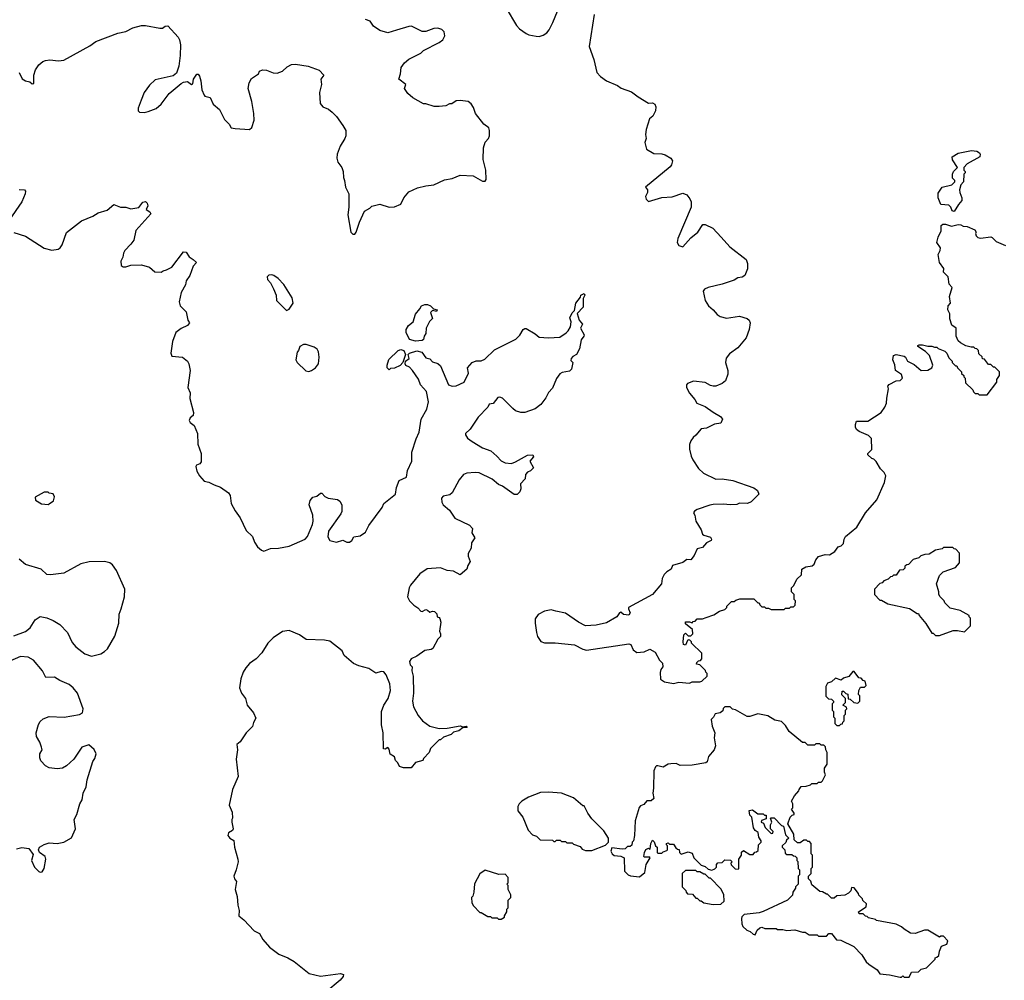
# Model space of a CAD drawing. Extents: x 2239781 to 2394849, y 665654 to 770575.
# Tile 139 of 147: x 2347400 to 2354876, y 755186 to 762477. Entities that reach past the tile are written whole.
import ezdxf

# ---------------------------------------------------------------- set-up
doc = ezdxf.new("R2010")
doc.units = 0

msp = doc.modelspace()

# ---------------------------------------------------------------- linework, layer by layer
at = {"layer": '0CON10XD'}
for points in [[(2351094, 762565), (2351173.4, 762433.4), (2351195, 762406.2), (2351245, 762371.2), (2351265, 762361.2), (2351320.5, 762350.5), (2351345, 762350), (2351375, 762360), (2351402.1, 762377.9), (2351419.2, 762400.8), (2351448.9, 762455), (2351500.6, 762585)], [(2351762.5, 762515), (2351724.4, 762274.4), (2351759.2, 762175), (2351783.3, 762075), (2351810, 762045), (2351855, 762012.5), (2351938.3, 761978.3), (2351966.4, 761956.4), (2352045, 761930), (2352095, 761890), (2352175, 761842.5), (2352205, 761845.8), (2352222, 761835), (2352230, 761815), (2352228, 761785), (2352206.7, 761745), (2352183.3, 761725), (2352155.8, 761644.2), (2352151.2, 761605), (2352156, 761575), (2352146.2, 761545), (2352160, 761495), (2352215, 761460.8), (2352275, 761459.4), (2352301.7, 761451.7), (2352343.8, 761425), (2352356.2, 761405), (2352350, 761375), (2352339.5, 761360.5), (2352152.5, 761205), (2352166.7, 761185), (2352166.2, 761165), (2352152.5, 761135), (2352155.8, 761115), (2352175, 761096), (2352275, 761126.2), (2352355, 761133.3), (2352435, 761160), (2352465, 761147.5), (2352487.3, 761117.3), (2352498, 761095), (2352498.8, 761055), (2352398, 760815), (2352393.3, 760785), (2352405, 760762.5), (2352435, 760752.5), (2352495, 760820), (2352550, 760865), (2352588.3, 760921.7), (2352605, 760922.5), (2352663.6, 760893.6), (2352726.7, 760825), (2352793, 760753), (2352916.8, 760656.8), (2352927.3, 760627.3), (2352927.5, 760585), (2352905, 760536.2), (2352886.3, 760523.7), (2352853.6, 760516.4), (2352825, 760500), (2352735, 760470), (2352627.5, 760445), (2352599.5, 760430.5), (2352590, 760415), (2352604, 760345), (2352630, 760305), (2352666.2, 760275), (2352695, 760240), (2352717.5, 760225), (2352768.1, 760211.9), (2352865, 760227.5), (2352925, 760208.8), (2352940, 760195), (2352946, 760175), (2352940, 760125), (2352917.2, 760062.8), (2352853.8, 759985), (2352790.7, 759939.3), (2352763.2, 759906.8), (2352760, 759875), (2352777.5, 759815), (2352777.5, 759785), (2352758, 759735), (2352735, 759716), (2352685, 759695.8), (2352665, 759694.3), (2352645, 759699.2), (2352605, 759722.9), (2352516.4, 759733.6), (2352470, 759715), (2352462.5, 759705), (2352462.5, 759685), (2352485, 759642.5), (2352526.2, 759595), (2352542.5, 759565), (2352605, 759540), (2352665, 759496.7), (2352722.5, 759465), (2352736.7, 759445), (2352725, 759413.3), (2352675, 759406.2), (2352615, 759377.5), (2352575, 759372.5), (2352535, 759322.5), (2352512.5, 759305), (2352495, 759280), (2352487, 759253), (2352487, 759217), (2352498.8, 759165), (2352511.2, 759135), (2352555, 759070), (2352592.5, 759035), (2352685, 758990), (2352735, 758991.2), (2352815, 758980), (2352975, 758922.5), (2353003, 758903), (2353012.5, 758875), (2352953, 758817), (2352926.4, 758803.6), (2352865, 758807.5), (2352845, 758797.5), (2352795, 758793.3), (2352745, 758800), (2352665, 758798.1), (2352640.7, 758790.7), (2352545, 758760), (2352525, 758747.5), (2352517.5, 758735), (2352527, 758717), (2352535, 758670), (2352573.6, 758603.6), (2352585, 758572.5), (2352594.1, 758564.1), (2352645, 758550), (2352652.5, 758535), (2352650, 758525), (2352614.2, 758505.8), (2352585, 758471.2), (2352545, 758460), (2352520.5, 758409.5), (2352495, 758377.5), (2352465, 758380), (2352435, 758358), (2352357, 758333), (2352347.5, 758305), (2352313.3, 758285), (2352294.2, 758265.8), (2352278.8, 758235), (2352272.5, 758195), (2352205, 758113.3), (2352023.6, 758016.4), (2352022.5, 758005), (2352035.6, 757975), (2352025, 757957.1), (2351985, 757961.9), (2351965, 757980), (2351954.2, 757975.8), (2351935, 757943.3), (2351855, 757900), (2351778.3, 757881.7), (2351697, 757877), (2351643.9, 757903.9), (2351545, 757973.3), (2351471.7, 757988.3), (2351435, 757996.7), (2351385, 757987.5), (2351337, 757963), (2351315, 757930), (2351313, 757897), (2351323.8, 757825), (2351331.2, 757795), (2351356.4, 757756.4), (2351385, 757746.7), (2351465, 757746.2), (2351613, 757733), (2351675, 757700), (2351705, 757691.2), (2352025, 757740), (2352040, 757735), (2352057.5, 757695), (2352085, 757672.5), (2352141.7, 757678.3), (2352185, 757700), (2352226.4, 757676.4), (2352257.5, 757615), (2352281.7, 757591.7), (2352282.5, 757565), (2352267.5, 757545), (2352263, 757523), (2352265, 757470), (2352295, 757450), (2352365, 757437.5), (2352405, 757447.5), (2352485, 757440), (2352505, 757450), (2352565, 757450), (2352580, 757455), (2352620, 757495), (2352620, 757515), (2352610, 757525), (2352608.3, 757538.3), (2352565, 757580), (2352540, 757585), (2352541.7, 757598.3), (2352555, 757610), (2352568.3, 757611.7), (2352580, 757625), (2352578.3, 757668.3), (2352500, 757745), (2352500, 757755), (2352488.3, 757768.3), (2352475, 757770), (2352470, 757765), (2352455, 757730), (2352440, 757735), (2352437.5, 757755), (2352443, 757807), (2352455, 757820), (2352475, 757800), (2352495, 757800), (2352510, 757815), (2352508.3, 757848.3), (2352455, 757890), (2352455, 757907.5), (2352485, 757907.5), (2352505, 757900), (2352515, 757910), (2352528.3, 757911.7), (2352545, 757930), (2352585, 757930), (2352611.7, 757938.3), (2352671.7, 757958.3), (2352713, 757987), (2352755, 758000), (2352770, 758015), (2352770, 758025), (2352805, 758060), (2352825, 758060), (2352838.3, 758071.7), (2352868.3, 758081.7), (2352975, 758080), (2353005, 758050), (2353015, 758050), (2353020, 758035), (2353035, 758020), (2353055, 758020), (2353065, 758010), (2353085, 758010), (2353105, 758000), (2353205, 758000), (2353215, 758010), (2353245, 758010), (2353255, 758020), (2353275, 758020), (2353288.3, 758031.7), (2353290, 758065), (2353280, 758075), (2353280, 758115), (2353260, 758135), (2353260, 758165), (2353277, 758183), (2353300.7, 758229.3), (2353337, 758263), (2353340, 758305), (2353370, 758325), (2353418, 758332), (2353433.3, 758345), (2353443.9, 758376.1), (2353465, 758402.5), (2353515, 758416.7), (2353550, 758415), (2353589.3, 758440.7), (2353613.6, 758476.4), (2353637, 758483), (2353655, 758500), (2353660, 758535), (2353670, 758555), (2353757.5, 758625), (2353823.3, 758735), (2353908.3, 758831.7), (2353967.5, 758965), (2353977.5, 759015), (2353965, 759040), (2353937, 759067), (2353903, 759123), (2353885, 759140), (2353870, 759145), (2353840, 759175), (2353840, 759185), (2353870, 759215), (2353868.3, 759298.3), (2353845, 759320), (2353775, 759350), (2353755, 759367.5), (2353746.7, 759385), (2353746.2, 759405), (2353755, 759430), (2353839.3, 759430.7), (2353940, 759495), (2353970, 759535), (2353982.5, 759565), (2353983.3, 759605), (2353997.5, 759675), (2353992.5, 759695), (2354001.7, 759708.3), (2354055, 759736.7), (2354085, 759738.8), (2354103.3, 759755), (2354095, 759783.3), (2354050, 759815), (2354046.1, 759856.1), (2354030, 759895), (2354035, 759927.5), (2354055, 759936.7), (2354115, 759923.8), (2354126.2, 759915), (2354141.2, 759885), (2354190.6, 759860.6), (2354245, 759814.2), (2354295, 759815.7), (2354326.2, 759835), (2354333.8, 759855), (2354307, 759927), (2354278.8, 759958.8), (2354220, 759995), (2354220, 760005), (2354230.7, 760009.3), (2354255, 760010), (2354295, 759997.5), (2354325, 760000), (2354345, 759990), (2354365, 759990), (2354375, 759980), (2354425, 759960), (2354440, 759945), (2354455, 759910), (2354480, 759885), (2354480, 759875), (2354505, 759850), (2354515, 759850), (2354520, 759835), (2354550, 759805), (2354551.7, 759791.7), (2354570, 759775), (2354570, 759765), (2354580, 759755), (2354581.7, 759721.7), (2354638.3, 759668.3), (2354641.7, 759651.7), (2354655, 759640), (2354675, 759640), (2354685, 759630), (2354745, 759630), (2354820, 759725), (2354820, 759745), (2354840, 759775), (2354840, 759805), (2354805, 759840), (2354795, 759840), (2354775, 759860), (2354755, 759860), (2354725, 759900), (2354711.7, 759901.7), (2354708.3, 759918.3), (2354681.7, 759941.7), (2354680, 759965), (2354668.3, 759978.3), (2354655, 759980), (2354645, 759990), (2354625, 759990), (2354585, 760002.5)], [(2347396.7, 762075), (2347418.8, 762028.8), (2347445, 762012), (2347476.1, 762006.1), (2347495, 761990), (2347506.4, 761993.6), (2347506.4, 762056.4), (2347520, 762095), (2347545, 762133.3), (2347575, 762158.8), (2347595, 762168), (2347628.3, 762171.7), (2347695, 762164), (2347735, 762169.2), (2347932.3, 762277.7), (2347978.3, 762311.7), (2348146.4, 762373.6), (2348205, 762386.7), (2348260, 762415), (2348325, 762433.3), (2348355, 762433.3), (2348465, 762412.5), (2348485, 762413.3), (2348505, 762427.5), (2348525, 762430), (2348603.9, 762343.9), (2348613.8, 762325), (2348620, 762285), (2348617.8, 762205), (2348607.9, 762125), (2348590, 762070), (2348565, 762050), (2348429.7, 762020.3), (2348385, 761980), (2348346.2, 761925), (2348321.2, 761865), (2348300, 761805), (2348300, 761785), (2348310, 761775), (2348345, 761773.3), (2348375, 761780), (2348435, 761803.3), (2348475, 761836.7), (2348535, 761917.5), (2348625, 761991.2), (2348645, 762002.5), (2348675, 762006.7), (2348705, 761983.8), (2348715, 761990), (2348720.8, 762025), (2348745, 762062.5), (2348755, 762062.5), (2348765, 762047.5), (2348775, 762012.5), (2348781.8, 761945), (2348800, 761905), (2348806.1, 761896.1), (2348846.7, 761885), (2348870, 761835), (2348916, 761795), (2348955, 761720), (2348990, 761685), (2349007, 761657), (2349035, 761650), (2349145, 761643.3), (2349162.7, 761657.3), (2349180.9, 761715), (2349178.8, 761765), (2349162, 761855), (2349134.4, 761955), (2349143, 761997), (2349159.6, 762030.4), (2349212.5, 762065), (2349220, 762085), (2349243.9, 762096.1), (2349275, 762093.8), (2349325, 762072.5), (2349355, 762070.6), (2349394.4, 762085.6), (2349431.3, 762118.7), (2349465, 762136), (2349495, 762139.2), (2349590, 762125), (2349673.6, 762093.6), (2349710, 762055), (2349686.7, 762025), (2349690.8, 761985), (2349677.5, 761925), (2349680.5, 761840.5), (2349702.5, 761815), (2349745, 761796.7), (2349772.5, 761775), (2349805, 761742.5), (2349854, 761674), (2349876.2, 761635), (2349876, 761595), (2349870, 761575), (2349832.7, 761517.3), (2349810, 761455), (2349808.8, 761425), (2349816.7, 761395), (2349846.7, 761355), (2349856.7, 761325), (2349858.3, 761278.3), (2349867.5, 761255), (2349873.3, 761205), (2349900, 761155), (2349900, 761055), (2349891.2, 760995), (2349913.3, 760865), (2349928.3, 760848.3), (2349945, 760850), (2349955.9, 760864.1), (2349980.5, 760939.5), (2350017.7, 761022.3), (2350057.5, 761045), (2350075, 761062.5), (2350135, 761076.7), (2350205, 761053.8), (2350245, 761056.2), (2350295, 761077.5), (2350316.4, 761123.6), (2350355, 761170), (2350420.5, 761199.5), (2350485, 761216.7), (2350545, 761223.3), (2350625, 761261.2), (2350685, 761272), (2350745, 761296), (2350842.3, 761292.3), (2350915, 761250), (2350935, 761250), (2350942.5, 761265), (2350938.8, 761335), (2350920, 761415), (2350922.5, 761505), (2350933.9, 761546.1), (2350960, 761575), (2350966.7, 761595), (2350966.7, 761635), (2350962.5, 761655), (2350924.1, 761684.1), (2350860, 761765), (2350845, 761810), (2350828.3, 761838.3), (2350805, 761856.7), (2350745, 761862.5), (2350715, 761860), (2350681.7, 761838.3), (2350663, 761837), (2350635, 761822.5), (2350585, 761817.5), (2350548.3, 761818.3), (2350485, 761837.5), (2350465, 761837.5), (2350385, 761882.5), (2350347, 761917), (2350322.5, 761955), (2350332.5, 761985), (2350280, 762025), (2350292.5, 762065), (2350297.5, 762115), (2350320.7, 762149.3), (2350355, 762177.5), (2350446.1, 762223.9), (2350465, 762242.5), (2350586.1, 762303.9), (2350612.5, 762325), (2350627.5, 762355), (2350622.5, 762385), (2350605, 762402.5), (2350575, 762413.3), (2350545, 762410), (2350485, 762386.7), (2350455, 762386.7), (2350375, 762426.7), (2350353.9, 762426.1), (2350262, 762398)], [(2350262, 762398), (2350195, 762377.5), (2350133.9, 762393.9), (2350087, 762427), (2350060, 762465), (2350025, 762477.5)], [(2354495, 761020), (2354480, 761025), (2354470, 761055), (2354455, 761070), (2354393.6, 761073.6), (2354373.3, 761125), (2354375, 761160), (2354403.9, 761206.1), (2354477, 761223), (2354500, 761245), (2354500, 761255), (2354482.5, 761275), (2354483.3, 761305), (2354490, 761325), (2354520, 761355), (2354483.3, 761413.3), (2354480, 761435), (2354525, 761463.3), (2354626.4, 761483.6), (2354668.8, 761478.8), (2354688.8, 761465), (2354693.8, 761455), (2354691.2, 761435), (2354595, 761382.5), (2354570, 761355), (2354570, 761335), (2354580, 761325), (2354580, 761315), (2354570, 761305), (2354566.7, 761245), (2354546.4, 761223.6), (2354536.7, 761185), (2354537.5, 761165), (2354553.3, 761125), (2354553.3, 761105), (2354527.5, 761075), (2354495, 761020)], [(2347395, 761188.8), (2347436.2, 761186.2), (2347443.3, 761175), (2347441.2, 761155), (2347415.8, 761095), (2347321.2, 760955)], [(2347355, 760862.5), (2347445, 760833.3), (2347585, 760742), (2347645, 760728), (2347692.5, 760735), (2347706.7, 760745), (2347721.7, 760768.3), (2347755, 760862.5), (2347869.3, 760950.7), (2347955, 760986), (2347995, 761011.9), (2348065, 761030), (2348115, 761074), (2348165, 761053.3), (2348205, 761053.8), (2348245, 761040), (2348305, 761052.5), (2348335, 761092), (2348355, 761098), (2348368.8, 761085), (2348374, 761065), (2348360, 761035), (2348389.3, 761019.3), (2348397, 761003), (2348283, 760877), (2348266.1, 760803.9), (2348245, 760772.5), (2348197.5, 760725), (2348187.5, 760705), (2348182.5, 760675), (2348167.5, 760645), (2348171.7, 760611.7), (2348185, 760600), (2348205, 760600), (2348245, 760612.5), (2348325, 760616.7), (2348385, 760597.5), (2348425, 760562.5), (2348475, 760560), (2348488.3, 760571.7), (2348515, 760577.5), (2348555, 760597.5), (2348645, 760713.8), (2348665, 760712.5), (2348685.8, 760675.8), (2348717.1, 760657.1), (2348742.5, 760635), (2348718, 760605), (2348692.5, 760535), (2348663.8, 760495), (2348660, 760465), (2348626, 760405), (2348612, 760335), (2348618.8, 760305), (2348665, 760260), (2348676, 760196), (2348690, 760175), (2348673.6, 760156.4), (2348625, 760133.3), (2348585, 760102.5), (2348561.2, 760035), (2348548.8, 759945), (2348555, 759922.5), (2348635, 759914), (2348674, 759885), (2348685.4, 759865.4), (2348695.5, 759815), (2348677.5, 759685), (2348694.4, 759645), (2348692.7, 759602.7), (2348718.6, 759495), (2348716.7, 759473.3), (2348694.3, 759455), (2348686.9, 759435), (2348695, 759420), (2348725.5, 759395.5), (2348750, 759335), (2348752.5, 759255), (2348778.1, 759185), (2348778.8, 759121.2), (2348766.7, 759105), (2348742, 759095), (2348738.1, 759085), (2348745, 759050), (2348764.1, 759014.1), (2348800, 758975), (2348837.4, 758967.4), (2348875.5, 758945.5), (2348925, 758928.1), (2348985.8, 758885), (2348999.4, 758865), (2349006.5, 758805), (2349035, 758749.2), (2349074, 758695), (2349120.3, 758600.3), (2349168, 758555), (2349182.3, 758512.3), (2349205, 758476.7), (2349235, 758451.2), (2349255, 758442.5), (2349305, 758463.8), (2349365, 758466.2), (2349445, 758482), (2349566.8, 758533.2), (2349585.8, 758555), (2349624.1, 758645.9), (2349628.8, 758671.2), (2349625.8, 758715), (2349598, 758795), (2349605, 758826.7), (2349625, 758853.3), (2349655, 758860), (2349685, 758882.5), (2349695, 758882.5), (2349717.7, 758857.7), (2349742.5, 758845), (2349813.9, 758833.9), (2349831.7, 758821.7), (2349845.8, 758795), (2349846, 758745), (2349838.8, 758725), (2349746, 758595), (2349740.5, 758550.5), (2349755, 758523.3), (2349805, 758511.2), (2349853, 758527), (2349885, 758511.2), (2349905, 758512), (2349922, 758525), (2349937.3, 758552.7), (2349985, 758560.3), (2350025, 758586.4), (2350051.7, 758638.3), (2350152, 758775), (2350164.4, 758805.6), (2350253.6, 758876.4), (2350260, 758925), (2350280.9, 758979.1), (2350336.2, 759005), (2350345.7, 759055), (2350378.6, 759125), (2350378, 759195), (2350409.5, 759295), (2350432.7, 759345), (2350449.5, 759445), (2350490.2, 759519.8), (2350504.4, 759575), (2350490, 759655), (2350444.5, 759704.5), (2350428.1, 759748.1), (2350382, 759815), (2350358.8, 759838.8), (2350332.3, 759852.3), (2350326.7, 759865), (2350330, 759885), (2350357.5, 759905), (2350350, 759935), (2350360, 759945), (2350415, 759963.3), (2350453.6, 759953.6), (2350485, 759910), (2350515, 759902.5), (2350535, 759880), (2350575, 759866.7), (2350595, 759850), (2350655, 759706.2), (2350685, 759695.8), (2350715, 759697.1), (2350775.8, 759725), (2350806.9, 759795), (2350800, 759835), (2350835, 759874.4), (2350865, 759887.1), (2350905, 759887.5), (2350930.8, 759899.2), (2351005, 759970), (2351166.9, 760053.1), (2351197.7, 760082.3), (2351223.8, 760125), (2351235, 760133.3), (2351245, 760133.3), (2351312.9, 760092.9), (2351345, 760068), (2351415, 760060.8), (2351502.3, 760067.7), (2351550.3, 760099.7), (2351565.8, 760114.2), (2351581.2, 760145), (2351587, 760183), (2351576.7, 760215), (2351595, 760252.5), (2351611.7, 760268.3), (2351623.8, 760325), (2351658.3, 760371.7), (2351660, 760385), (2351685, 760397.5), (2351690, 760385), (2351678.3, 760361.7), (2351678.8, 760295), (2351632.5, 760247.5), (2351647.5, 760195), (2351672.5, 760165), (2351657.5, 760135), (2351685.8, 760085.8), (2351684, 760075), (2351663.1, 760046.9), (2351650.5, 759979.5), (2351627.5, 759935), (2351599.5, 759920.5), (2351586.7, 759905), (2351585, 759890), (2351600, 759875), (2351590, 759825), (2351575, 759810), (2351520, 759800), (2351501.7, 759788.3), (2351475.6, 759754.4), (2351445, 759678.8), (2351415, 759646.7), (2351395, 759606.7), (2351356.2, 759555), (2351315, 759523.1), (2351236.1, 759496.1), (2351206.2, 759496.2), (2351165, 759507.5), (2351144.3, 759525), (2351065, 759604.2), (2351045, 759610.6), (2351031.8, 759608.2), (2350995, 759564), (2350965, 759558.8), (2350953.9, 759536.1), (2350880.9, 759459.1), (2350820.2, 759369.8), (2350786, 759335), (2350784, 759325), (2350801.3, 759301.3), (2350835.5, 759275.5), (2350915, 759227.1), (2350978, 759205), (2351024.2, 759165), (2351055, 759128), (2351085, 759114.2), (2351135, 759108.8), (2351165, 759120), (2351255, 759172.5), (2351297.5, 759175), (2351301.7, 759158.3), (2351272.5, 759125), (2351302.5, 759075), (2351278.3, 759051.7), (2351255, 759043.3), (2351240, 759025), (2351237, 758993), (2351203.3, 758955), (2351204, 758915), (2351197, 758893), (2351177.7, 758872.3), (2351155, 758873.3), (2351065, 758936.7), (2351035, 758948.8), (2350988.3, 758988.3), (2350887.7, 759037.7), (2350859.2, 759040.8), (2350795, 759036), (2350770, 759025), (2350738, 758985), (2350684.2, 758885.8), (2350665, 758870), (2350615, 758861.2), (2350602.9, 758845), (2350604.3, 758815), (2350615, 758793.8), (2350663, 758753), (2350705, 758693.8), (2350815, 758640), (2350837.5, 758615), (2350833, 758583), (2350856.7, 758545), (2350830, 758505), (2350827.5, 758465), (2350806.2, 758425), (2350806.2, 758405), (2350820, 758365), (2350803.3, 758335), (2350796.2, 758305), (2350745, 758263.8), (2350695, 758290), (2350645, 758296), (2350595, 758316.7), (2350495, 758308.6), (2350439.3, 758270.7), (2350367.5, 758185), (2350357.1, 758165), (2350345.9, 758095.9), (2350358.8, 758065), (2350392.7, 758032.7), (2350423.9, 758013.9), (2350445, 757986.7), (2350455.9, 757984.1), (2350485, 757998.8), (2350496.2, 757996.2), (2350515, 757980), (2350535, 757987.5), (2350550, 757985), (2350566.7, 757966.7), (2350570, 757945), (2350585, 757940), (2350590.7, 757930.7), (2350598, 757905), (2350587.5, 757835), (2350596.2, 757815), (2350596.2, 757795), (2350573.9, 757776.1), (2350535.8, 757705), (2350525, 757696), (2350475, 757689.4), (2350415, 757645.6), (2350373.3, 757625), (2350358.8, 757605), (2350365, 757580), (2350380, 757565), (2350377.5, 757535), (2350388.8, 757495), (2350389.2, 757365), (2350382, 757305), (2350391.2, 757261.2), (2350426.4, 757196.4), (2350457.5, 757155), (2350514.5, 757114.5), (2350585, 757096.9), (2350645, 757098.1), (2350745, 757117.5), (2350765, 757110), (2350790, 757115), (2350797.5, 757105), (2350766.7, 757103.3), (2350735, 757080), (2350695, 757068.8), (2350675, 757052.5), (2350618.3, 757031.7), (2350595, 757010), (2350585, 757010), (2350520, 756945), (2350510, 756915), (2350465, 756870), (2350460, 756855), (2350405, 756837.5), (2350371.7, 756798.3), (2350315, 756797.5), (2350285, 756807.5), (2350272.5, 756835), (2350253.3, 756855), (2350245, 756882.5), (2350213, 756903), (2350205, 756940), (2350195, 756952.5), (2350175, 756940), (2350163.6, 756943.6), (2350160, 757065), (2350146.7, 757125), (2350146.2, 757225), (2350166.2, 757275), (2350198, 757325), (2350215.7, 757385), (2350209.5, 757435), (2350182.9, 757505), (2350166.2, 757526.2), (2350145, 757529.2), (2350105, 757516.7), (2350051.7, 757551.7), (2349975, 757571.2), (2349935, 757591.2), (2349865, 757650), (2349847.5, 757687.5), (2349755, 757758.5), (2349715, 757768.5), (2349575, 757772.9), (2349525, 757808.2), (2349445, 757839.4), (2349395, 757832.5), (2349325, 757785.7), (2349284, 757745), (2349239.3, 757670.7), (2349195, 757626.2), (2349145, 757590), (2349118.3, 757558.3)], [(2354585, 760002.5), (2354543, 760023), (2354525, 760040), (2354510, 760075), (2354510, 760135), (2354477.5, 760157.5), (2354462.5, 760205), (2354462.5, 760245), (2354446.7, 760275), (2354450, 760305), (2354467.5, 760325), (2354460, 760375), (2354480, 760445), (2354458.3, 760468.3), (2354450, 760525), (2354415, 760560), (2354417, 760587), (2354383.3, 760635), (2354373.3, 760695), (2354390, 760725), (2354392.5, 760745), (2354363.8, 760785), (2354373.6, 760826.4), (2354397, 760873), (2354397.5, 760915), (2354410, 760925), (2354430, 760925), (2354475, 760910), (2354525, 760922.5), (2354545, 760920), (2354565, 760908.8), (2354595, 760906), (2354653, 760883), (2354662.5, 760865), (2354657.5, 760855), (2354662.5, 760835), (2354675, 760822.5), (2354695, 760817.5), (2354775, 760827.5), (2354785, 760822.5), (2354815, 760792.5), (2354885, 760762.5)], [(2349425, 760270), (2349445, 760280), (2349477.5, 760325), (2349468.8, 760365), (2349406.1, 760466.1), (2349363, 760513), (2349330, 760535), (2349315, 760540), (2349293, 760537), (2349280, 760525), (2349282.5, 760505), (2349305, 760480), (2349327.5, 760435), (2349346.2, 760385), (2349351.2, 760345), (2349425, 760270)], [(2350405, 760037.5), (2350359.3, 760049.3), (2350333.6, 760103.6), (2350333.8, 760125), (2350353.4, 760156.6), (2350387.3, 760182.7), (2350405, 760242.5), (2350438.3, 760281.7), (2350450, 760305), (2350475, 760316.2), (2350496.1, 760316.1), (2350520, 760305), (2350541.7, 760281.7), (2350570, 760275), (2350565, 760262.5), (2350535, 760270), (2350520, 760255), (2350535, 760210), (2350512.5, 760185), (2350487.5, 760135), (2350483.3, 760095), (2350470, 760075), (2350465, 760050), (2350455, 760042.5), (2350405, 760037.5)], [(2349595, 759806.7), (2349615, 759814), (2349646.2, 759835), (2349670, 759865), (2349673.8, 759915), (2349668, 759955), (2349657.5, 759975), (2349635, 759991.4), (2349575, 760012), (2349555, 760011.2), (2349527.5, 759995), (2349517.5, 759965), (2349506.4, 759953.6), (2349497.5, 759895), (2349507.5, 759875), (2349571.7, 759811.7), (2349595, 759806.7)], [(2350205, 759820), (2350190, 759835), (2350190, 759855), (2350203.6, 759896.4), (2350273.9, 759966.1), (2350295, 759972.5), (2350316.4, 759966.4), (2350330, 759935), (2350310, 759875), (2350288.3, 759851.7), (2350245, 759832.5), (2350215, 759830), (2350205, 759820)], [(2347615, 758797.5), (2347625, 758803.3), (2347656.2, 758825), (2347663.3, 758855), (2347655, 758877.5), (2347623, 758883), (2347615, 758890), (2347585, 758890), (2347518.3, 758851.7), (2347520.7, 758830.7), (2347565, 758802.5), (2347615, 758797.5)], [(2354385, 757802.5), (2354488.3, 757841.7), (2354521.7, 757841.7), (2354575, 757830), (2354620, 757875), (2354620, 757935), (2354610, 757945), (2354610, 757955), (2354541.7, 757991.7), (2354465, 758010), (2354425, 758050), (2354420, 758065), (2354390, 758095), (2354380, 758115), (2354380, 758135), (2354362.5, 758195), (2354383, 758257), (2354413, 758287), (2354505, 758320), (2354537, 758353), (2354537, 758427), (2354508.3, 758458.3), (2354495, 758460), (2354485, 758470), (2354415, 758470), (2354405, 758460), (2354355, 758450), (2354305, 758420), (2354273, 758417), (2354243, 758407), (2354227, 758393), (2354185, 758380), (2354148.3, 758341.7), (2354135, 758340), (2354121.7, 758328.3), (2354120, 758315), (2354108.3, 758301.7), (2354081.7, 758298.3), (2354055, 758260), (2354035, 758260), (2354025, 758250), (2354011.7, 758248.3), (2353995, 758230), (2353961.7, 758218.3), (2353948.3, 758201.7), (2353931.7, 758198.3), (2353890, 758155), (2353890, 758115), (2353931.7, 758071.7), (2353945, 758070), (2353993, 758043), (2354157, 758007), (2354215, 757970), (2354225, 757970), (2354230, 757955), (2354280, 757895), (2354325, 757820), (2354335, 757820), (2354353, 757803), (2354385, 757802.5)], [(2347355, 757801.2), (2347445, 757833.3), (2347478.8, 757861.2), (2347518.3, 757921.7), (2347555, 757946.7), (2347605, 757936.2), (2347655, 757916), (2347705, 757886), (2347764, 757825), (2347798.8, 757748.8), (2347825.8, 757715.8), (2347895, 757663.8), (2347945, 757646.2), (2348015, 757663.8), (2348045, 757680), (2348067.3, 757702.7), (2348123, 757797), (2348153.5, 757896.5), (2348154.4, 757965), (2348171.4, 758005), (2348195.6, 758095), (2348198, 758155), (2348134, 758295), (2348105, 758340), (2348084.3, 758354.3), (2348045, 758364.3), (2347927.6, 758362.4), (2347865, 758347.1), (2347735, 758276.9), (2347634.1, 758264.1), (2347605, 758266.2), (2347562.5, 758305), (2347445, 758342), (2347395, 758381.2)], [(2347377, 756183), (2347415, 756192.5), (2347470, 756185), (2347501.7, 756141.7), (2347490.8, 756095), (2347511.4, 756045), (2347545, 756011.2), (2347555, 756006.2), (2347570.7, 756009.3), (2347586, 756035), (2347598.8, 756105), (2347592.5, 756125), (2347550, 756155), (2347543.8, 756175), (2347550, 756195), (2347585, 756216.2), (2347625, 756228.8), (2347685, 756223.3), (2347735, 756232.9), (2347793.6, 756266.4), (2347823.3, 756335), (2347813.9, 756406.1), (2347833.3, 756445), (2347855.7, 756524.3), (2347874.4, 756555.6), (2347882.9, 756605), (2347905.4, 756654.6), (2347911.7, 756708.3), (2347954.4, 756845.6), (2347971.7, 756868.3), (2347981.2, 756905), (2347965, 756936.7), (2347925, 756972.5), (2347872.5, 756955), (2347811.2, 756865), (2347755, 756814), (2347725, 756796.2), (2347685, 756791.2), (2347625, 756798.8), (2347595, 756813.3), (2347561.7, 756851.7), (2347553.6, 756873.6), (2347552.5, 756905), (2347570, 756935), (2347566.7, 756955), (2347553.9, 756993.9), (2347526.4, 757036.4), (2347526.2, 757065), (2347542.7, 757127.3), (2347555, 757151.2), (2347578.8, 757171.2), (2347625, 757188), (2347737.6, 757182.4), (2347855, 757202.5), (2347876.2, 757215), (2347882, 757245), (2347840, 757365), (2347806.9, 757405), (2347775, 757430), (2347705, 757460), (2347665, 757485.6), (2347597.5, 757485), (2347574.4, 757535), (2347505, 757615.7), (2347465, 757637.5), (2347405, 757643.8), (2347325, 757606.7)], [(2349118.3, 757558.3), (2349096.2, 757525), (2349078, 757475), (2349068.6, 757405), (2349084.2, 757365), (2349114, 757325), (2349127.5, 757275), (2349175.8, 757215), (2349192, 757175), (2349175, 757142.5), (2349167.9, 757112.1), (2349119.4, 757065), (2349074.3, 756995.7), (2349048, 756975), (2349052.9, 756935), (2349044, 756865), (2349058.3, 756731.7), (2349016, 756635), (2348990, 756515), (2349012.9, 756462.9), (2349016.2, 756415), (2349010, 756405), (2349010, 756385), (2349020, 756335), (2349016.4, 756323.6), (2348985, 756306), (2348980.6, 756285), (2348995, 756263.8), (2349027, 756247), (2349030, 756195), (2349057.1, 756105), (2349058.6, 756085), (2349044.3, 756025), (2349026, 755975), (2349031.2, 755955), (2349045.7, 755935.7), (2349036.2, 755875), (2349051.7, 755821.7), (2349055.6, 755755.6), (2349067.1, 755715), (2349064.1, 755674.1), (2349102, 755645), (2349181.2, 755561.2), (2349221.7, 755541.7), (2349246.4, 755496.4), (2349296.1, 755436.1), (2349367.5, 755385), (2349435, 755356.7), (2349485, 755327.5), (2349598.3, 755238.3), (2349685, 755218), (2349835, 755236.7), (2349858.8, 755228.8), (2349856.7, 755215), (2349832.7, 755187.3), (2349725, 755096.2)], [(2353625, 757120), (2353635, 757130), (2353648.3, 757131.7), (2353650, 757145), (2353660, 757155), (2353660, 757195), (2353670, 757205), (2353670, 757235), (2353680, 757245), (2353678.3, 757258.3), (2353650, 757275), (2353670, 757295), (2353670, 757325), (2353643, 757353), (2353645, 757380), (2353655, 757380), (2353671.7, 757361.7), (2353688.3, 757358.3), (2353691.7, 757321.7), (2353705, 757320), (2353733, 757293), (2353765, 757290), (2353780, 757305), (2353780, 757345), (2353770, 757355), (2353772.5, 757385), (2353785, 757410), (2353815, 757410), (2353827, 757423), (2353820, 757455), (2353805, 757460), (2353788.3, 757478.3), (2353771.7, 757481.7), (2353735, 757530), (2353725, 757530), (2353695, 757492.5), (2353655, 757480), (2353637.5, 757462.5), (2353595, 757480), (2353565, 757450), (2353535, 757440), (2353520, 757415), (2353521.7, 757341.7), (2353541.7, 757321.7), (2353565, 757320), (2353580, 757305), (2353580, 757295), (2353570, 757285), (2353570, 757235), (2353580, 757225), (2353580, 757185), (2353590, 757175), (2353590, 757135), (2353605, 757120), (2353625, 757120)], [(2354155, 755210), (2354171.7, 755248.3), (2354225, 755250), (2354245, 755270), (2354285, 755280), (2354350, 755345), (2354350, 755355), (2354365, 755360), (2354380, 755375), (2354383, 755407), (2354400, 755445), (2354439.3, 755460.7), (2354447.5, 755485), (2354415, 755520), (2354395, 755520), (2354383, 755513), (2354295, 755566.2), (2354270, 755565), (2354199.3, 755540.7), (2354163.6, 755543.6), (2354115, 755572.5), (2354095, 755592.5), (2354055, 755612.5), (2353905, 755640), (2353897, 755647), (2353845, 755660), (2353835, 755670), (2353821.7, 755671.7), (2353805, 755690), (2353775, 755690), (2353770, 755705), (2353826.4, 755743.6), (2353830, 755765), (2353801.7, 755791.7), (2353800, 755805), (2353771.7, 755831.7), (2353770, 755845), (2353737, 755887), (2353715, 755890), (2353710, 755865), (2353693, 755847), (2353665, 755832.5), (2353605, 755827.5), (2353585, 755810), (2353565, 755810), (2353535, 755840), (2353525, 755840), (2353497, 755857), (2353475, 755860), (2353415, 755910), (2353407, 755937), (2353390, 755955), (2353390, 755975), (2353410, 755995), (2353410, 756035), (2353420, 756045), (2353420, 756135), (2353410, 756145), (2353410, 756225), (2353398.3, 756238.3), (2353385, 756240), (2353375, 756250), (2353355, 756250), (2353325, 756230), (2353305, 756230), (2353281.7, 756251.7), (2353277.5, 756295), (2353232.5, 756372.5), (2353250, 756425), (2353265, 756440), (2353280, 756445), (2353280, 756455), (2353260, 756485), (2353270, 756495), (2353270, 756525), (2353260, 756545), (2353282.5, 756585), (2353317, 756623), (2353317.5, 756635), (2353333, 756657), (2353371.7, 756658.3), (2353405, 756670), (2353415, 756680), (2353455, 756680), (2353465, 756690), (2353485, 756690), (2353495, 756700), (2353517.5, 756745), (2353510, 756765), (2353510, 756795), (2353530, 756825), (2353530, 756915), (2353520, 756935), (2353518.3, 756958.3), (2353505, 756970), (2353485, 756970), (2353475, 756980), (2353445, 756980), (2353435, 756970), (2353385, 756970), (2353365, 756990), (2353345, 756990), (2353243.6, 757073.6), (2353215, 757120), (2353185, 757150), (2353135, 757160), (2353081.7, 757191.7), (2353005, 757207.5), (2352945, 757187.5), (2352925, 757187.5), (2352835, 757237.5), (2352813, 757243), (2352795, 757260), (2352755, 757260), (2352741.7, 757248.3), (2352738.3, 757231.7), (2352720, 757215), (2352681.7, 757208.3), (2352668.3, 757181.7), (2352650, 757165), (2352657.5, 757115), (2352677, 757063), (2352672.5, 757025), (2352682.5, 756965), (2352672.5, 756935), (2352630, 756885), (2352620, 756845), (2352610, 756835), (2352505, 756817.5), (2352415, 756816.7), (2352385, 756830), (2352345, 756828.8), (2352325, 756826.2), (2352285, 756802.5), (2352245, 756813.3), (2352235, 756813.3), (2352226.7, 756805), (2352216.2, 756775), (2352213.8, 756645), (2352206.7, 756605), (2352216.2, 756565), (2352195, 756547.5), (2352163, 756547), (2352139.3, 756520.7), (2352115, 756510), (2352103, 756497), (2352072.5, 756395), (2352067.5, 756285), (2352060, 756245), (2352050, 756235), (2352048.3, 756211.7), (2352035, 756200), (2352015, 756200), (2351996.7, 756183.3), (2351975, 756180), (2351895, 756190), (2351887.5, 756165), (2351897.5, 756145), (2351915, 756132.5), (2351965, 756127.5), (2351990, 756115), (2351993, 756013), (2352020, 755985), (2352038.3, 755978.3), (2352105, 755970), (2352147, 756003), (2352157.5, 756065), (2352187.5, 756115), (2352185, 756120), (2352145, 756120), (2352140, 756125), (2352143.6, 756156.4), (2352155, 756177.5), (2352175, 756187.5), (2352188.3, 756181.7), (2352192.5, 756225), (2352205, 756250), (2352217, 756237), (2352227.5, 756205), (2352240, 756195), (2352240, 756155), (2352245, 756150), (2352275, 756150), (2352285, 756160), (2352315, 756170), (2352320, 756175), (2352320, 756205), (2352310, 756215), (2352310, 756225), (2352325, 756230), (2352335, 756220), (2352365, 756220), (2352381.7, 756191.7), (2352395, 756180), (2352408.3, 756178.3), (2352410, 756155), (2352422.5, 756142.5), (2352475, 756160), (2352505, 756150), (2352520, 756115), (2352575, 756060), (2352605, 756050), (2352628.3, 756028.3), (2352655, 756022.5), (2352678.3, 756031.7), (2352690, 756045), (2352690, 756065), (2352701.7, 756078.3), (2352735, 756080), (2352755, 756100), (2352798.3, 756098.3), (2352810, 756085), (2352800, 756075), (2352801.7, 756061.7), (2352831.7, 756031.7), (2352855, 756030), (2352860, 756035), (2352860, 756105), (2352880, 756135), (2352881.7, 756158.3), (2352895, 756170), (2352945, 756140), (2352968.3, 756141.7), (2352981.7, 756158.3), (2352995, 756160), (2353008.3, 756171.7), (2353010, 756215), (2353030, 756235), (2353030, 756245), (2353013, 756273), (2353008.3, 756308.3), (2352983.3, 756323.3), (2352973, 756343), (2352960, 756425), (2352945, 756440), (2352940, 756475), (2352965, 756480), (2353005, 756450), (2353045, 756450), (2353055, 756440), (2353068.3, 756438.3), (2353068.3, 756411.7), (2353031.7, 756398.3), (2353030, 756385), (2353048.3, 756378.3), (2353060, 756345), (2353105, 756300), (2353118.3, 756301.7), (2353120, 756315), (2353100, 756335), (2353100, 756365), (2353110, 756385), (2353100, 756415), (2353105, 756420), (2353128.3, 756418.3), (2353185, 756360), (2353200, 756355), (2353215, 756290), (2353240, 756265), (2353221.7, 756248.3), (2353218.3, 756231.7), (2353190, 756205), (2353190, 756195), (2353210, 756175), (2353211.7, 756151.7), (2353225, 756140), (2353261.7, 756141.7), (2353275, 756130), (2353288.3, 756128.3), (2353300, 756115), (2353300, 756095), (2353307.5, 756087.5), (2353310, 756035), (2353320, 756025), (2353320, 755985), (2353310, 755975), (2353310, 755915), (2353290, 755895), (2353290, 755885), (2353270, 755855), (2353268.3, 755831.7), (2353230, 755795), (2353045, 755707.5), (2353015, 755697.5), (2352900, 755685), (2352883, 755667), (2352880, 755655), (2352882.5, 755615), (2352890, 755595), (2352920, 755565), (2352947, 755557), (2352970, 755535), (2352985, 755530), (2353000, 755565), (2353020, 755585), (2353035, 755590), (2353058.3, 755578.3), (2353145, 755580), (2353155, 755570), (2353195, 755570), (2353225, 755562.5), (2353285, 755567.5), (2353345, 755550), (2353365, 755550), (2353395, 755530), (2353455, 755530), (2353465, 755520), (2353525, 755520), (2353545, 755540), (2353565, 755540), (2353601.7, 755491.7), (2353635, 755490), (2353733, 755443), (2353795, 755380), (2353827, 755327), (2353847, 755307), (2353910, 755265), (2353930, 755235), (2354005, 755227.5), (2354085, 755210), (2354095, 755210), (2354105, 755220), (2354115, 755210), (2354155, 755210)], [(2351745, 756170), (2351848.3, 756211.7), (2351870, 756235), (2351870, 756265), (2351835, 756320), (2351745, 756410), (2351713, 756453), (2351685, 756510), (2351675, 756510), (2351605, 756570), (2351515, 756606.7), (2351415, 756613.8), (2351355, 756610), (2351262.5, 756575), (2351212.5, 756545), (2351192.5, 756525), (2351182.5, 756505), (2351183, 756473), (2351220, 756425), (2351260, 756325), (2351295, 756290), (2351325, 756280), (2351351.7, 756251.7), (2351445, 756250), (2351455, 756240), (2351465, 756240), (2351475, 756250), (2351505, 756250), (2351515, 756240), (2351545, 756240), (2351555, 756230), (2351595, 756230), (2351605, 756220), (2351655, 756200), (2351671.7, 756181.7), (2351695, 756170), (2351745, 756170)], [(2351055, 755650), (2351080, 755665), (2351080, 755675), (2351100, 755705), (2351100, 755725), (2351110, 755735), (2351110, 755795), (2351130, 755815), (2351130, 755835), (2351110, 755875), (2351110, 755905), (2351100, 755915), (2351110, 755925), (2351110, 755965), (2351085, 755990), (2351038.3, 755988.3), (2350935, 756022.5), (2350895, 755992.5), (2350853, 755917), (2350847.5, 755855), (2350840, 755825), (2350830, 755815), (2350833, 755773), (2350845, 755750), (2350895, 755700), (2350905, 755700), (2350955, 755670), (2350975, 755670), (2350985, 755660), (2351025, 755660), (2351035, 755650), (2351055, 755650)], [(2352665, 755760), (2352725, 755762.5), (2352750, 755785), (2352747, 755837), (2352725, 755880), (2352645, 755960), (2352635, 755960), (2352605, 755990), (2352595, 755990), (2352565, 756010), (2352545, 756010), (2352535, 756020), (2352455, 756020), (2352430, 755995), (2352430, 755895), (2352458.3, 755868.3), (2352460, 755855), (2352471.7, 755841.7), (2352508.3, 755838.3), (2352535, 755810), (2352545, 755810), (2352565, 755790), (2352575, 755790), (2352595, 755772.5), (2352665, 755760)]]:
    msp.add_lwpolyline(points, dxfattribs=at)

doc.saveas('drawing.dxf')
